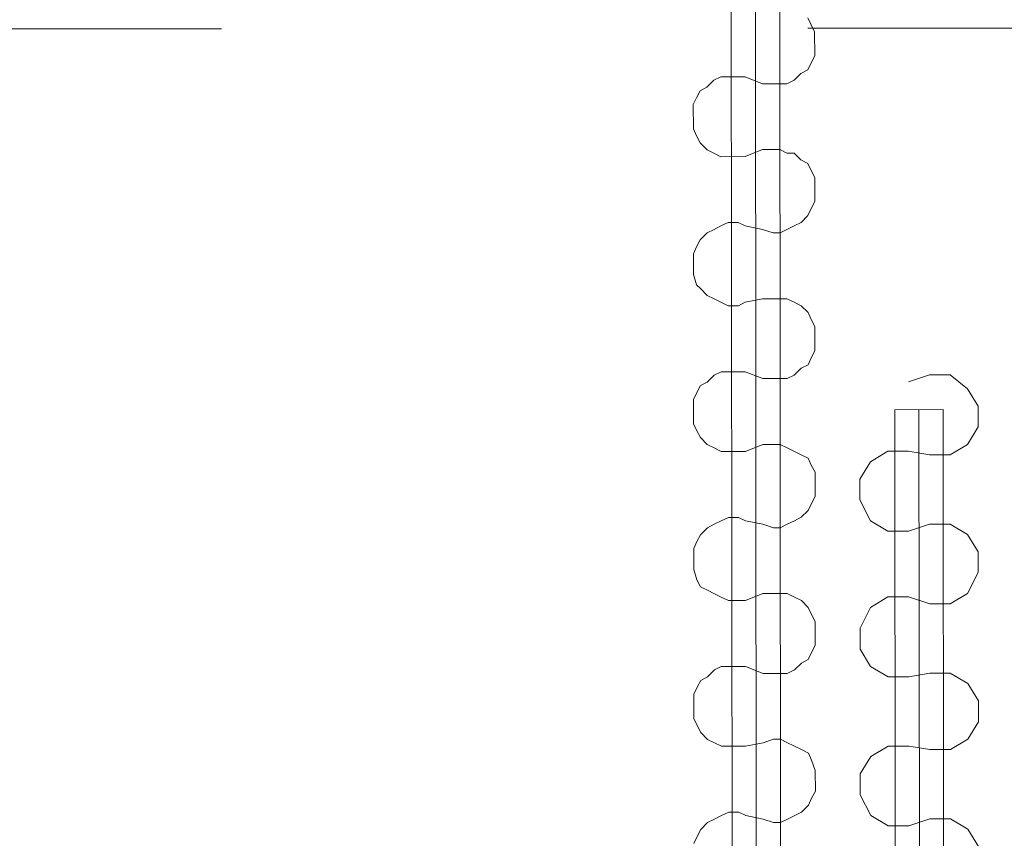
# Model space of a CAD drawing. Header units: inches. Extents: x -5850 to 5646, y 8947 to 13007.
# Tile 253 of 256: x -3975 to -3855, y 11399 to 11498. Entities that reach past the tile are written whole.
import ezdxf

# ---------------------------------------------------------------- set-up
doc = ezdxf.new("R2010")
doc.units = ezdxf.units.IN
doc.header["$MEASUREMENT"] = 0
doc.layers.add('at_Entity', color=7, linetype='Continuous')

msp = doc.modelspace()

# ---------------------------------------------------------------- linework, layer by layer
at = {"layer": 'at_Entity', "color": 1, "lineweight": 20}
for p, q in [((-3887.19, 10397.38), (-3888.33, 11674.29)), ((-3884.24, 10397.38), (-3885.38, 11674.29)), ((-3881.28, 10397.39), (-3882.42, 11674.3)), ((-3878.86, 11498.59), (-3878.47, 11497.74)), ((-3878.47, 11497.74), (-3878.03, 11496.89)), ((-3878.03, 11496.89), (-3878.02, 11493.94)), ((-3878.47, 11493.09), (-3878.86, 11492.25)), ((-3878.02, 11493.94), (-3878.47, 11493.09)), ((-3879.7, 11491.82), (-3880.53, 11490.98)), ((-3878.86, 11492.25), (-3879.7, 11491.82)), ((-3891.13, 11490.12), (-3890.29, 11490.97)), ((-3890.29, 11490.97), (-3889.45, 11491.39)), ((-3889.45, 11491.39), (-3886.5, 11491.4)), ((-3886.5, 11491.4), (-3884.38, 11490.55)), ((-3880.53, 11490.98), (-3881.42, 11490.55)), ((-3892.41, 11488.85), (-3891.96, 11489.7)), ((-3891.96, 11489.7), (-3891.13, 11490.12)), ((-3881.42, 11490.55), (-3884.38, 11490.55)), ((-3892.8, 11488.01), (-3892.41, 11488.85)), ((-3892.79, 11485.05), (-3892.8, 11488.01)), ((-3892.4, 11484.21), (-3892.79, 11485.05)), ((-3891.96, 11483.37), (-3892.4, 11484.21)), ((-3891.12, 11482.52), (-3891.96, 11483.37)), ((-3890.28, 11482.1), (-3891.12, 11482.52)), ((-3884.37, 11482.53), (-3886.49, 11481.68)), ((-3884.37, 11482.53), (-3882.25, 11482.53)), ((-3882.25, 11482.53), (-3881.42, 11482.11)), ((-3889.45, 11481.67), (-3890.28, 11482.1)), ((-3886.49, 11481.68), (-3889.45, 11481.67)), ((-3881.42, 11482.11), (-3880.52, 11482.11)), ((-3880.52, 11482.11), (-3879.69, 11481.27)), ((-3879.69, 11481.27), (-3878.85, 11480.84)), ((-3878.85, 11480.84), (-3878.46, 11479.99)), ((-3878.46, 11479.99), (-3878.01, 11479.15)), ((-3878.01, 11479.15), (-3878.01, 11476.2)), ((-3878.45, 11475.35), (-3878.84, 11474.51)), ((-3878.01, 11476.2), (-3878.45, 11475.35)), ((-3878.84, 11474.51), (-3879.68, 11473.66)), ((-3891.11, 11472.38), (-3890.27, 11472.81)), ((-3890.27, 11472.81), (-3889.44, 11473.23)), ((-3889.44, 11473.23), (-3888.55, 11473.65)), ((-3888.55, 11473.65), (-3887.32, 11473.65)), ((-3887.32, 11473.65), (-3886.48, 11473.23)), ((-3886.48, 11473.23), (-3884.36, 11472.81)), ((-3883.08, 11472.39), (-3884.36, 11472.81)), ((-3881.41, 11472.82), (-3882.24, 11472.39)), ((-3880.52, 11473.24), (-3881.41, 11472.82)), ((-3879.68, 11473.66), (-3880.52, 11473.24)), ((-3892.39, 11470.69), (-3891.95, 11471.53)), ((-3891.95, 11471.53), (-3891.11, 11472.38)), ((-3882.24, 11472.39), (-3883.08, 11472.39)), ((-3892.78, 11469.85), (-3892.39, 11470.69)), ((-3892.78, 11467.31), (-3892.78, 11469.85)), ((-3892.39, 11466.05), (-3892.78, 11467.31)), ((-3891.94, 11465.62), (-3892.39, 11466.05)), ((-3891.1, 11464.78), (-3891.94, 11465.62)), ((-3890.27, 11464.36), (-3891.1, 11464.78)), ((-3889.43, 11463.94), (-3890.27, 11464.36)), ((-3884.36, 11464.36), (-3886.47, 11463.94)), ((-3884.36, 11464.36), (-3881.4, 11464.37)), ((-3881.4, 11464.37), (-3880.51, 11463.94)), ((-3888.54, 11463.51), (-3889.43, 11463.94)), ((-3887.31, 11463.51), (-3888.54, 11463.51)), ((-3886.47, 11463.94), (-3887.31, 11463.51)), ((-3880.51, 11463.94), (-3879.67, 11463.52)), ((-3879.67, 11463.52), (-3878.83, 11462.68)), ((-3878.83, 11462.68), (-3878.44, 11461.83)), ((-3878.44, 11461.83), (-3877.99, 11460.99)), ((-3877.99, 11460.99), (-3877.99, 11458.04)), ((-3878.44, 11457.19), (-3878.83, 11456.34)), ((-3877.99, 11458.04), (-3878.44, 11457.19)), ((-3879.66, 11455.92), (-3880.5, 11455.08)), ((-3878.83, 11456.34), (-3879.66, 11455.92)), ((-3891.09, 11454.22), (-3890.26, 11455.07)), ((-3890.26, 11455.07), (-3889.42, 11455.49)), ((-3889.42, 11455.49), (-3886.47, 11455.49)), ((-3886.47, 11455.49), (-3884.35, 11454.65)), ((-3881.39, 11454.65), (-3884.35, 11454.65)), ((-3880.5, 11455.08), (-3881.39, 11454.65)), ((-3864.05, 11455.09), (-3866.61, 11454.24)), ((-3861.54, 11455.09), (-3864.05, 11455.09)), ((-3859.42, 11453.4), (-3861.54, 11455.09)), ((-3892.37, 11452.95), (-3891.93, 11453.8)), ((-3891.93, 11453.8), (-3891.09, 11454.22)), ((-3892.76, 11452.11), (-3892.37, 11452.95)), ((-3858.13, 11451.29), (-3859.42, 11453.4)), ((-3892.76, 11449.15), (-3892.76, 11452.11)), ((-3858.13, 11448.76), (-3858.13, 11451.29)), ((-3868.28, 11450.86), (-3862.37, 11450.87)), ((-3867.39, 10448.09), (-3868.28, 11450.86)), ((-3864.43, 10448.09), (-3865.33, 11450.86)), ((-3861.48, 10448.09), (-3862.37, 11450.87)), ((-3892.37, 11448.3), (-3892.76, 11449.15)), ((-3859.41, 11446.64), (-3858.13, 11448.76)), ((-3891.92, 11447.46), (-3892.37, 11448.3)), ((-3891.09, 11446.61), (-3891.92, 11447.46)), ((-3890.25, 11446.2), (-3891.09, 11446.61)), ((-3884.34, 11446.62), (-3886.46, 11445.78)), ((-3884.34, 11446.62), (-3882.22, 11446.62)), ((-3882.22, 11446.62), (-3881.38, 11446.2)), ((-3861.53, 11445.37), (-3859.41, 11446.64)), ((-3889.41, 11445.77), (-3890.25, 11446.2)), ((-3886.46, 11445.78), (-3889.41, 11445.77)), ((-3881.38, 11446.2), (-3880.49, 11445.78)), ((-3880.49, 11445.78), (-3879.65, 11445.36)), ((-3879.65, 11445.36), (-3878.82, 11444.94)), ((-3869.11, 11445.79), (-3871.23, 11444.52)), ((-3866.61, 11445.79), (-3869.11, 11445.79)), ((-3866.61, 11445.79), (-3864.04, 11445.37)), ((-3864.04, 11445.37), (-3861.53, 11445.37)), ((-3878.82, 11444.94), (-3878.43, 11444.09)), ((-3878.43, 11444.09), (-3877.98, 11443.25)), ((-3871.23, 11444.52), (-3872.51, 11442.41)), ((-3877.98, 11443.25), (-3877.98, 11440.29)), ((-3872.51, 11442.41), (-3872.51, 11439.88)), ((-3877.98, 11440.29), (-3878.42, 11439.45)), ((-3878.42, 11439.45), (-3878.81, 11438.6)), ((-3872.51, 11439.88), (-3871.23, 11437.34)), ((-3878.81, 11438.6), (-3879.65, 11437.76)), ((-3891.08, 11436.48), (-3890.24, 11436.9)), ((-3890.24, 11436.9), (-3889.41, 11437.33)), ((-3889.41, 11437.33), (-3888.51, 11437.75)), ((-3888.51, 11437.75), (-3887.29, 11437.75)), ((-3887.29, 11437.75), (-3886.45, 11437.33)), ((-3886.45, 11437.33), (-3884.33, 11436.91)), ((-3883.05, 11436.48), (-3884.33, 11436.91)), ((-3881.38, 11436.91), (-3882.21, 11436.48)), ((-3880.48, 11437.33), (-3881.38, 11436.91)), ((-3879.65, 11437.76), (-3880.48, 11437.33)), ((-3871.23, 11437.34), (-3869.11, 11436.08)), ((-3864.03, 11436.92), (-3866.6, 11436.08)), ((-3861.52, 11436.93), (-3864.03, 11436.92)), ((-3859.4, 11435.66), (-3861.52, 11436.93)), ((-3892.36, 11434.79), (-3891.91, 11435.63)), ((-3891.91, 11435.63), (-3891.08, 11436.48)), ((-3882.21, 11436.48), (-3883.05, 11436.48)), ((-3869.11, 11436.08), (-3866.6, 11436.08)), ((-3858.12, 11433.55), (-3859.4, 11435.66)), ((-3892.75, 11433.94), (-3892.36, 11434.79)), ((-3892.75, 11431.41), (-3892.75, 11433.94)), ((-3858.12, 11431.02), (-3858.12, 11433.55)), ((-3892.35, 11430.14), (-3892.75, 11431.41)), ((-3859.4, 11428.48), (-3858.12, 11431.02)), ((-3891.91, 11429.3), (-3892.35, 11430.14)), ((-3891.07, 11428.88), (-3891.91, 11429.3)), ((-3890.23, 11428.45), (-3891.07, 11428.88)), ((-3889.4, 11428.04), (-3890.23, 11428.45)), ((-3884.32, 11428.46), (-3886.44, 11427.61)), ((-3884.32, 11428.46), (-3881.37, 11428.46)), ((-3881.37, 11428.46), (-3880.47, 11428.04)), ((-3861.51, 11427.21), (-3859.4, 11428.48)), ((-3888.5, 11427.61), (-3889.4, 11428.04)), ((-3886.44, 11427.61), (-3888.5, 11427.61)), ((-3880.47, 11428.04), (-3879.64, 11427.62)), ((-3879.64, 11427.62), (-3878.8, 11426.77)), ((-3869.1, 11428.05), (-3871.22, 11426.78)), ((-3866.59, 11428.06), (-3869.1, 11428.05)), ((-3866.59, 11428.06), (-3864.02, 11427.21)), ((-3864.02, 11427.21), (-3861.51, 11427.21)), ((-3878.8, 11426.77), (-3878.41, 11425.93)), ((-3878.41, 11425.93), (-3877.96, 11425.08)), ((-3871.22, 11426.78), (-3872.5, 11424.25)), ((-3877.96, 11425.08), (-3877.96, 11422.13)), ((-3872.5, 11424.25), (-3872.49, 11421.71)), ((-3878.41, 11421.29), (-3878.8, 11420.44)), ((-3877.96, 11422.13), (-3878.41, 11421.29)), ((-3872.49, 11421.71), (-3871.21, 11419.6)), ((-3879.63, 11420.01), (-3880.47, 11419.17)), ((-3878.8, 11420.44), (-3879.63, 11420.01)), ((-3891.06, 11418.31), (-3890.23, 11419.16)), ((-3890.23, 11419.16), (-3889.39, 11419.59)), ((-3889.39, 11419.59), (-3886.43, 11419.59)), ((-3886.43, 11419.59), (-3884.31, 11418.74)), ((-3881.36, 11418.75), (-3884.31, 11418.74)), ((-3880.47, 11419.17), (-3881.36, 11418.75)), ((-3871.21, 11419.6), (-3869.09, 11418.33)), ((-3864.02, 11418.76), (-3866.58, 11418.34)), ((-3861.51, 11418.76), (-3864.02, 11418.76)), ((-3859.39, 11417.5), (-3861.51, 11418.76)), ((-3892.34, 11417.05), (-3891.9, 11417.89)), ((-3891.9, 11417.89), (-3891.06, 11418.31)), ((-3869.09, 11418.33), (-3866.58, 11418.34)), ((-3858.1, 11415.39), (-3859.39, 11417.5)), ((-3892.73, 11416.2), (-3892.34, 11417.05)), ((-3892.73, 11413.24), (-3892.73, 11416.2)), ((-3858.1, 11412.86), (-3858.1, 11415.39)), ((-3892.34, 11412.4), (-3892.73, 11413.24)), ((-3859.38, 11410.74), (-3858.1, 11412.86)), ((-3891.89, 11411.56), (-3892.34, 11412.4)), ((-3891.05, 11410.71), (-3891.89, 11411.56)), ((-3890.22, 11410.29), (-3891.05, 11410.71)), ((-3884.31, 11410.3), (-3883.02, 11410.72)), ((-3883.02, 11410.72), (-3882.19, 11410.72)), ((-3882.19, 11410.72), (-3881.35, 11410.3)), ((-3881.35, 11410.3), (-3880.46, 11409.88)), ((-3861.5, 11409.47), (-3859.38, 11410.74)), ((-3889.38, 11409.87), (-3890.22, 11410.29)), ((-3886.43, 11409.88), (-3889.38, 11409.87)), ((-3884.31, 11410.3), (-3886.43, 11409.88)), ((-3880.46, 11409.88), (-3879.62, 11409.46)), ((-3879.62, 11409.46), (-3878.78, 11409.03)), ((-3869.08, 11409.89), (-3871.2, 11408.62)), ((-3866.57, 11409.89), (-3869.08, 11409.89)), ((-3866.57, 11409.89), (-3864.01, 11409.47)), ((-3864.01, 11409.47), (-3861.5, 11409.47)), ((-3878.78, 11409.03), (-3878.39, 11408.19)), ((-3878.39, 11408.19), (-3877.95, 11406.92)), ((-3871.2, 11408.62), (-3872.48, 11406.51)), ((-3877.95, 11406.92), (-3877.94, 11404.39)), ((-3872.48, 11406.51), (-3872.48, 11403.97)), ((-3877.94, 11404.39), (-3878.39, 11403.54)), ((-3878.39, 11403.54), (-3878.78, 11402.7)), ((-3872.48, 11403.97), (-3871.19, 11401.44)), ((-3878.78, 11402.7), (-3879.62, 11401.85)), ((-3891.05, 11400.58), (-3890.21, 11401)), ((-3890.21, 11401), (-3889.37, 11401.42)), ((-3889.37, 11401.42), (-3888.48, 11401.84)), ((-3888.48, 11401.84), (-3887.25, 11401.84)), ((-3887.25, 11401.84), (-3886.42, 11401.43)), ((-3886.42, 11401.43), (-3884.3, 11401.01)), ((-3883.02, 11400.58), (-3884.3, 11401.01)), ((-3881.34, 11401.01), (-3882.18, 11400.58)), ((-3880.45, 11401.43), (-3881.34, 11401.01)), ((-3879.62, 11401.85), (-3880.45, 11401.43)), ((-3871.19, 11401.44), (-3869.07, 11400.17)), ((-3864, 11401.02), (-3866.56, 11400.17)), ((-3861.49, 11401.03), (-3864, 11401.02)), ((-3859.37, 11399.76), (-3861.49, 11401.03)), ((-3892.33, 11398.88), (-3891.88, 11399.73)), ((-3891.88, 11399.73), (-3891.05, 11400.58)), ((-3882.18, 11400.58), (-3883.02, 11400.58)), ((-3869.07, 11400.17), (-3866.56, 11400.17)), ((-3858.09, 11397.65), (-3859.37, 11399.76)), ((-3892.72, 11398.04), (-3892.33, 11398.88))]:
    msp.add_line(p, q, dxfattribs=at)
at = {"layer": 'at_Entity', "color": 7, "lineweight": 20}
for p, q in [((-3950.24, 11497.25), (-4090.93, 11497.13)), ((-3738.23, 11497.44), (-3878.86, 11497.31))]:
    msp.add_line(p, q, dxfattribs=at)

doc.saveas('drawing.dxf')
